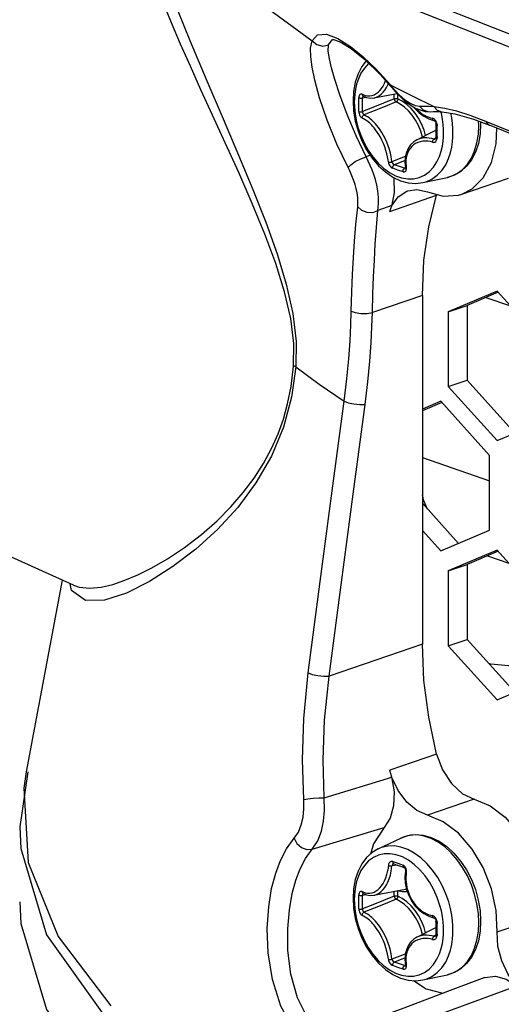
# Model space of a CAD drawing. Extents: x 0 to 420, y 0 to 297.
# Tile 81 of 93: x 323.42 to 328.87, y 205.92 to 217.06. Entities that reach past the tile are written whole.
import ezdxf

# ---------------------------------------------------------------- set-up
doc = ezdxf.new("R2010")
doc.units = 0
doc.header["$LTSCALE"] = 23.1
doc.layers.get('0').update_dxf_attribs({"linetype": 'CONTINUOUS'})
doc.layers.add('02___PRT_ALL_AXES', color=7, linetype='CONTINUOUS')
doc.layers.add('AXES', color=7, linetype='CONTINUOUS')

msp = doc.modelspace()

# ---------------------------------------------------------------- linework, layer by layer
at = {"color": 7, "linetype": 'CONTINUOUS'}
for p, q in [((326.966, 216.837), (326.973, 216.835)), ((326.966, 216.837), (326.966, 216.837)), ((327.502, 216.441), (327.619, 216.309)), ((327.619, 216.309), (327.636, 216.289)), ((327.636, 216.289), (327.671, 216.248)), ((327.429, 216.176), (327.693, 216.226)), ((327.897, 216.061), (328.01, 216.022)), ((328.01, 216.022), (328.07, 216.02)), ((328.07, 216.02), (328.07, 216.02)), ((328.171, 216.021), (328.205, 216.018)), ((328.205, 216.018), (328.205, 216.018)), ((328.559, 215.935), (328.74, 215.866)), ((328.638, 215.905), (328.639, 215.881)), ((327.915, 215.7), (328.131, 215.81)), ((328.74, 215.866), (328.74, 215.866)), ((328.127, 215.714), (328.127, 215.714)), ((327.986, 215.217), (328.263, 215.277)), ((328.425, 215.086), (328.955, 215.267)), ((327.979, 213.941), (327.979, 209.994)), ((328.825, 213.991), (328.273, 213.756)), ((328.836, 213.978), (328.485, 213.829)), ((328.696, 213.918), (328.977, 213.822)), ((329.376, 213.379), (328.825, 213.991)), ((328.273, 213.756), (328.485, 213.829)), ((328.485, 213.829), (328.485, 212.982)), ((328.273, 213.756), (328.273, 212.91)), ((328.273, 212.91), (328.485, 212.982)), ((328.273, 212.91), (328.825, 212.298)), ((328.485, 212.982), (329.025, 212.383)), ((328.188, 212.743), (327.979, 212.654)), ((328.199, 212.73), (327.979, 212.636)), ((328.74, 212.131), (328.188, 212.743)), ((328.825, 212.298), (329.376, 212.532)), ((328.74, 211.284), (328.74, 212.131)), ((327.979, 211.59), (328.389, 211.135)), ((327.979, 211.282), (328.188, 211.05)), ((328.188, 211.05), (328.74, 211.284)), ((328.825, 211.059), (328.273, 210.824)), ((328.836, 211.046), (328.485, 210.897)), ((328.715, 210.994), (328.958, 210.911)), ((329.376, 210.447), (328.825, 211.059)), ((328.273, 210.824), (328.485, 210.897)), ((328.485, 210.897), (328.485, 210.05)), ((328.273, 210.824), (328.273, 209.978)), ((323.901, 210.72), (323.493, 208.552)), ((328.273, 209.978), (328.485, 210.05)), ((328.485, 210.05), (329.025, 209.451)), ((328.273, 209.978), (328.825, 209.366)), ((328.825, 209.366), (329.376, 209.601)), ((323.512, 208.55), (323.419, 207.927)), ((323.493, 208.552), (323.465, 208.367)), ((327.546, 207.921), (327.425, 207.737)), ((327.478, 207.679), (327.734, 207.802)), ((327.425, 207.737), (327.392, 207.621)), ((327.655, 207.509), (327.655, 207.509)), ((327.429, 207.155), (327.788, 207.223)), ((327.915, 206.679), (328.131, 206.789)), ((323.724, 206.707), (324.402, 205.755)), ((328.127, 206.693), (328.127, 206.693)), ((327.986, 206.196), (328.263, 206.256))]:
    msp.add_line(p, q, dxfattribs=at)
at = {"color": 9, "linetype": 'CONTINUOUS'}
for p, q in [((326.914, 216.705), (326.917, 216.777)), ((327.555, 216.265), (327.573, 216.293)), ((327.621, 216.319), (327.619, 216.309)), ((327.621, 216.319), (327.862, 216.198)), ((327.621, 216.319), (327.633, 216.305)), ((327.633, 216.305), (327.639, 216.298)), ((327.639, 216.298), (327.636, 216.289)), ((327.344, 216.18), (327.303, 216.174)), ((327.309, 216.194), (327.305, 216.19)), ((327.31, 216.195), (327.309, 216.194)), ((327.661, 216.165), (327.661, 216.22)), ((327.701, 216.164), (327.701, 216.219)), ((327.862, 216.198), (328.11, 216.078)), ((328.053, 216.083), (328.11, 216.078)), ((328.11, 216.078), (328.235, 216.06)), ((328.194, 216), (328.189, 216.019)), ((328.618, 215.865), (328.616, 215.914)), ((328.131, 215.723), (328.111, 215.711)), ((328.297, 215.555), (328.312, 215.618)), ((327.389, 215.528), (327.342, 215.511)), ((327.784, 215.468), (327.663, 215.419)), ((327.788, 215.385), (327.778, 215.38)), ((327.778, 215.38), (327.784, 215.378)), ((327.784, 215.378), (327.787, 215.379)), ((328.263, 215.277), (328.306, 215.289)), ((328.306, 215.289), (328.373, 215.321)), ((327.611, 214.892), (328.141, 215.074)), ((327.632, 214.957), (327.476, 214.901)), ((327.979, 213.941), (327.413, 213.748)), ((327.979, 212.106), (328.74, 211.845)), ((324.756, 210.779), (324.915, 210.858)), ((325.155, 210.873), (324.89, 210.705)), ((324.005, 210.603), (323.99, 210.68)), ((324.028, 210.663), (324.038, 210.659)), ((324.038, 210.659), (324.091, 210.642)), ((327.979, 209.994), (326.922, 209.633)), ((328.141, 208.751), (327.611, 208.57)), ((326.866, 208.256), (327.632, 208.49)), ((328.566, 208.241), (328.036, 208.06)), ((326.731, 207.675), (327.546, 207.921)), ((327.696, 207.495), (327.635, 207.486)), ((327.65, 207.512), (327.655, 207.509)), ((327.701, 207.143), (327.701, 207.207)), ((327.788, 207.223), (327.799, 207.226)), ((327.344, 207.159), (327.303, 207.153)), ((327.309, 207.173), (327.305, 207.169)), ((327.31, 207.173), (327.309, 207.173)), ((327.661, 207.144), (327.661, 207.199)), ((328.826, 206.74), (329.356, 206.921)), ((328.131, 206.702), (328.111, 206.69)), ((328.297, 206.534), (328.312, 206.597)), ((327.784, 206.447), (327.663, 206.398)), ((327.788, 206.364), (327.778, 206.359)), ((327.778, 206.359), (327.784, 206.357)), ((327.784, 206.357), (327.787, 206.358)), ((328.263, 206.256), (328.306, 206.268)), ((328.306, 206.268), (328.373, 206.3))]:
    msp.add_line(p, q, dxfattribs=at)
at = {"color": 7, "linetype": 'CONTINUOUS'}
for points in [[(329.644, 216.484), (327.77, 217.22), (326.206, 218.035), (324.981, 218.916), (324.118, 219.846), (323.857, 220.268)], [(326.973, 216.835), (327.047, 216.81), (327.173, 216.735), (327.329, 216.609), (327.502, 216.441)], [(327.343, 216.596), (327.294, 216.531), (327.251, 216.447), (327.219, 216.353), (327.2, 216.25), (327.194, 216.142)], [(327.671, 216.248), (327.782, 216.14), (327.897, 216.061)], [(327.194, 216.142), (327.2, 216.028), (327.219, 215.914), (327.251, 215.8), (327.294, 215.691), (327.348, 215.588), (327.412, 215.493), (327.483, 215.409), (327.562, 215.338), (327.646, 215.28), (327.732, 215.239), (327.819, 215.215), (327.904, 215.208), (327.986, 215.217)], [(327.307, 216.196), (327.345, 216.18), (327.387, 216.173), (327.429, 216.176)], [(327.885, 216.069), (327.895, 216.055), (327.942, 216.007), (327.994, 215.968)], [(328.07, 216.02), (328.102, 216.022), (328.171, 216.021)], [(328.205, 216.018), (328.345, 215.996), (328.559, 215.935)], [(327.994, 215.968), (328.051, 215.939), (328.106, 215.922)], [(328.106, 215.922), (328.109, 215.921), (328.115, 215.918), (328.121, 215.912), (328.126, 215.905), (328.13, 215.896), (328.132, 215.887), (328.132, 215.883)], [(328.132, 215.883), (328.131, 215.858), (328.131, 215.829), (328.131, 215.805)], [(328.131, 215.805), (328.131, 215.781), (328.131, 215.752), (328.132, 215.728)], [(328.639, 215.881), (328.633, 215.768), (328.613, 215.661), (328.58, 215.563), (328.535, 215.476), (328.479, 215.403), (328.414, 215.345), (328.342, 215.303), (328.263, 215.277)], [(328.425, 215.086), (328.543, 215.146), (328.669, 215.271), (328.763, 215.445), (328.816, 215.655), (328.823, 215.832)], [(330.157, 215.328), (329.667, 215.501), (329.195, 215.681), (328.74, 215.866)], [(327.915, 215.7), (327.881, 215.679), (327.846, 215.646), (327.818, 215.605), (327.798, 215.558), (327.786, 215.504), (327.782, 215.446), (327.787, 215.389)], [(328.132, 215.728), (328.132, 215.725), (328.131, 215.72), (328.129, 215.716), (328.127, 215.714), (328.127, 215.714)], [(327.787, 215.389), (327.788, 215.386), (327.788, 215.381), (327.787, 215.378), (327.787, 215.378)], [(327.652, 215.278), (327.655, 215.265), (327.66, 215.103), (327.631, 214.952)], [(327.631, 214.952), (327.706, 215.058), (327.802, 215.122), (327.814, 215.126)], [(327.814, 215.126), (327.915, 215.14), (328.036, 215.112)], [(327.979, 213.941), (327.997, 214.34), (328.051, 214.718), (328.141, 215.074)], [(328.036, 215.112), (328.216, 215.063), (328.387, 215.075), (328.425, 215.086)], [(327.611, 214.892), (327.622, 214.924), (327.635, 214.954)], [(328.039, 211.523), (327.996, 211.616), (327.979, 211.685)], [(328.141, 208.751), (328.051, 209.168), (327.997, 209.583), (327.979, 209.994)], [(329.376, 209.757), (329.155, 209.73), (328.755, 209.771), (328.731, 209.778)], [(328.141, 208.751), (328.208, 208.572), (328.308, 208.418), (328.432, 208.304), (328.566, 208.241)], [(327.635, 208.491), (327.622, 208.53), (327.611, 208.57)], [(327.631, 208.496), (327.66, 208.324), (327.654, 208.165), (327.615, 208.027), (327.546, 207.921)], [(328.036, 208.06), (327.915, 208.113), (327.802, 208.209), (327.706, 208.339), (327.631, 208.496)], [(323.465, 208.367), (323.516, 207.524), (323.856, 206.688), (324.452, 205.902)], [(328.566, 208.241), (328.746, 208.166), (328.918, 208.037), (329.072, 207.86), (329.2, 207.647), (329.293, 207.41), (329.346, 207.163), (329.356, 206.921)], [(328.826, 206.74), (328.816, 206.982), (328.763, 207.228), (328.669, 207.467), (328.543, 207.678), (328.387, 207.856), (328.216, 207.985), (328.036, 208.06)], [(323.419, 207.927), (323.431, 207.683), (323.724, 206.707)], [(327.734, 207.802), (327.814, 207.83), (327.898, 207.841), (327.987, 207.834), (328.078, 207.809), (328.168, 207.765), (328.255, 207.705), (328.337, 207.63), (328.412, 207.541), (328.478, 207.442), (328.534, 207.333), (328.579, 207.218), (328.612, 207.099), (328.633, 206.979), (328.639, 206.86)], [(327.478, 207.679), (327.41, 207.637), (327.347, 207.581), (327.294, 207.51), (327.251, 207.426), (327.219, 207.332), (327.2, 207.229), (327.194, 207.121)], [(327.655, 207.509), (327.692, 207.496), (327.733, 207.482), (327.771, 207.47)], [(327.771, 207.47), (327.773, 207.469), (327.777, 207.466), (327.781, 207.46), (327.785, 207.452), (327.787, 207.442), (327.788, 207.432), (327.787, 207.428)], [(327.787, 207.428), (327.782, 207.362), (327.786, 207.29), (327.8, 207.22), (327.824, 207.152), (327.856, 207.09), (327.895, 207.034), (327.942, 206.986), (327.994, 206.947), (328.051, 206.918), (328.106, 206.901)], [(327.194, 207.121), (327.2, 207.007), (327.219, 206.893), (327.251, 206.779), (327.294, 206.67), (327.348, 206.567), (327.412, 206.472), (327.483, 206.388), (327.562, 206.316), (327.646, 206.259), (327.732, 206.218), (327.819, 206.194), (327.904, 206.187), (327.986, 206.196)], [(327.307, 207.175), (327.345, 207.159), (327.387, 207.152), (327.429, 207.155)], [(323.419, 207.081), (323.431, 206.836), (323.724, 205.862), (324.403, 204.908), (325.453, 203.997), (326.86, 203.142), (328.589, 202.361), (330.619, 201.667), (332.9, 201.076), (335.403, 200.594), (338.066, 200.235), (340.855, 200.003), (343.703, 199.903), (346.571, 199.937), (349.394, 200.103), (352.128, 200.4), (354.716, 200.821)], [(328.106, 206.901), (328.109, 206.9), (328.115, 206.897), (328.121, 206.891), (328.126, 206.883), (328.13, 206.875), (328.132, 206.866), (328.132, 206.861)], [(328.132, 206.861), (328.131, 206.837), (328.131, 206.808), (328.131, 206.784)], [(328.131, 206.784), (328.131, 206.76), (328.131, 206.731), (328.132, 206.707)], [(328.639, 206.86), (328.633, 206.747), (328.613, 206.64), (328.58, 206.541), (328.535, 206.455), (328.479, 206.382), (328.414, 206.324), (328.342, 206.282), (328.263, 206.256)], [(327.915, 206.679), (327.881, 206.658), (327.846, 206.625), (327.818, 206.584), (327.798, 206.537), (327.786, 206.483), (327.782, 206.425), (327.787, 206.368)], [(328.132, 206.707), (328.132, 206.704), (328.131, 206.699), (328.129, 206.695), (328.127, 206.693), (328.127, 206.693)], [(329.05, 206.125), (328.951, 206.258), (328.878, 206.411), (328.835, 206.576), (328.826, 206.74)], [(327.787, 206.368), (327.788, 206.365), (327.788, 206.36), (327.787, 206.357), (327.787, 206.357)], [(328.686, 206.223), (328.263, 206.065), (327.768, 205.879), (327.388, 205.736)], [(328.686, 206.223), (328.808, 206.239), (328.929, 206.205), (329.05, 206.125)], [(327.878, 206.189), (328.022, 206.096), (328.212, 206.046)]]:
    msp.add_lwpolyline(points, dxfattribs=at)
at = {"color": 9, "linetype": 'CONTINUOUS'}
for points in [[(324.84, 218.482), (325.628, 217.632), (326.731, 216.823)], [(324.859, 218.184), (324.975, 217.809), (325.155, 217.305), (325.346, 216.825), (325.537, 216.37), (325.722, 215.939), (325.898, 215.53), (326.061, 215.141), (326.207, 214.769), (326.334, 214.412), (326.438, 214.068), (326.512, 213.736), (326.549, 213.421), (326.546, 213.135)], [(326.521, 213.142), (326.524, 213.397), (326.489, 213.68), (326.419, 213.983), (326.32, 214.302), (326.196, 214.636), (326.053, 214.983), (325.9, 215.332), (325.747, 215.668), (325.604, 215.981), (325.472, 216.268), (325.352, 216.535), (325.241, 216.785), (325.138, 217.024), (325.043, 217.256), (324.954, 217.48), (324.874, 217.695), (324.802, 217.905), (324.734, 218.121)], [(327.138, 215.387), (327.01, 215.653), (326.9, 215.926), (326.816, 216.176), (326.761, 216.375), (326.73, 216.524), (326.715, 216.642), (326.713, 216.74), (326.731, 216.823)], [(326.731, 216.823), (326.792, 216.891), (326.892, 216.896), (327.021, 216.847)], [(326.731, 216.823), (326.784, 216.779), (326.851, 216.763), (326.917, 216.777)], [(326.917, 216.777), (326.956, 216.833), (326.966, 216.837)], [(327.021, 216.847), (327.166, 216.756), (327.309, 216.641), (327.456, 216.5), (327.621, 216.319)], [(327.342, 215.511), (327.228, 215.747), (327.128, 215.989), (327.046, 216.209), (326.988, 216.384), (326.95, 216.516), (326.926, 216.619), (326.914, 216.705)], [(327.374, 216.566), (327.371, 216.564), (327.324, 216.514), (327.284, 216.454), (327.255, 216.392), (327.235, 216.332), (327.221, 216.274), (327.213, 216.219), (327.209, 216.169), (327.208, 216.125)], [(327.297, 216.217), (327.33, 216.204), (327.359, 216.198), (327.386, 216.198), (327.411, 216.203), (327.435, 216.211), (327.457, 216.224), (327.479, 216.24), (327.499, 216.26), (327.518, 216.284), (327.535, 216.31), (327.55, 216.34), (327.563, 216.372)], [(327.429, 216.176), (327.441, 216.178), (327.466, 216.188), (327.49, 216.201), (327.513, 216.218), (327.535, 216.24), (327.555, 216.265)], [(327.573, 216.293), (327.589, 216.325), (327.594, 216.337)], [(327.639, 216.298), (327.713, 216.216), (327.782, 216.156)], [(327.208, 216.125), (327.209, 216.082), (327.213, 216.03), (327.221, 215.971), (327.234, 215.905), (327.253, 215.833), (327.281, 215.753), (327.319, 215.667), (327.365, 215.585), (327.418, 215.508), (327.477, 215.439), (327.54, 215.38), (327.607, 215.332), (327.675, 215.296), (327.744, 215.271), (327.813, 215.259), (327.88, 215.261), (327.943, 215.275), (328.003, 215.302), (328.057, 215.341), (328.104, 215.391), (328.143, 215.451), (328.173, 215.513), (328.193, 215.573), (328.206, 215.631), (328.214, 215.686), (328.218, 215.736), (328.22, 215.779)], [(327.258, 216.1), (327.259, 216.138), (327.259, 216.177)], [(327.297, 216.217), (327.292, 216.219), (327.287, 216.22), (327.282, 216.22), (327.277, 216.218), (327.271, 216.214), (327.266, 216.208), (327.262, 216.199), (327.26, 216.188), (327.259, 216.177)], [(327.259, 216.177), (327.266, 216.175), (327.275, 216.173), (327.284, 216.172), (327.294, 216.173), (327.303, 216.174)], [(327.297, 216.217), (327.297, 216.209), (327.3, 216.202), (327.305, 216.197), (327.307, 216.196)], [(327.302, 216.097), (327.302, 216.136), (327.303, 216.174)], [(327.305, 216.19), (327.303, 216.183), (327.303, 216.174)], [(327.661, 216.165), (327.538, 216.116), (327.419, 216.068), (327.303, 216.021)], [(327.681, 216.13), (327.556, 216.08), (327.435, 216.031), (327.318, 215.983)], [(327.701, 216.164), (327.694, 216.166), (327.686, 216.167), (327.677, 216.167), (327.668, 216.167), (327.661, 216.165)], [(327.661, 216.165), (327.662, 216.157), (327.665, 216.148), (327.67, 216.141), (327.675, 216.134), (327.681, 216.13)], [(327.701, 216.164), (327.7, 216.156), (327.697, 216.148), (327.692, 216.14), (327.687, 216.134), (327.681, 216.13)], [(327.98, 215.733), (327.96, 215.799), (327.934, 215.864), (327.901, 215.924), (327.864, 215.98), (327.822, 216.029), (327.777, 216.071), (327.729, 216.105), (327.681, 216.13)], [(328.016, 215.751), (327.998, 215.812), (327.969, 215.881), (327.935, 215.945), (327.896, 216.004), (327.851, 216.057), (327.803, 216.102), (327.752, 216.138), (327.701, 216.164)], [(327.782, 216.156), (327.842, 216.115), (327.896, 216.09), (327.947, 216.083)], [(327.259, 216.022), (327.259, 216.061), (327.258, 216.1)], [(327.259, 216.022), (327.266, 216.02), (327.275, 216.019), (327.284, 216.018), (327.294, 216.019), (327.303, 216.021)], [(327.259, 216.022), (327.26, 216.011), (327.263, 215.998), (327.267, 215.986), (327.272, 215.975), (327.277, 215.966), (327.282, 215.959), (327.288, 215.954), (327.292, 215.95), (327.297, 215.948)], [(327.303, 216.021), (327.302, 216.059), (327.302, 216.097)], [(327.303, 216.021), (327.303, 216.011), (327.305, 216.002), (327.309, 215.993), (327.313, 215.987), (327.318, 215.983)], [(327.909, 216.057), (327.921, 216.044), (327.938, 216.027), (327.954, 216.013), (327.97, 216.001), (327.986, 215.99), (328.003, 215.98)], [(327.947, 216.083), (327.998, 216.084), (328.053, 216.083)], [(327.947, 216.083), (327.988, 216.041), (328.041, 216.021)], [(328.11, 216.078), (328.147, 216.039), (328.196, 216.019), (328.205, 216.018)], [(328.235, 216.06), (328.367, 216.029), (328.517, 215.982), (328.694, 215.913)], [(327.297, 215.948), (327.297, 215.956), (327.3, 215.965), (327.305, 215.973), (327.311, 215.979), (327.318, 215.983)], [(327.594, 215.451), (327.591, 215.477), (327.585, 215.508), (327.577, 215.543), (327.566, 215.582), (327.553, 215.621), (327.538, 215.66), (327.521, 215.696), (327.504, 215.73), (327.486, 215.761), (327.467, 215.789), (327.449, 215.815), (327.433, 215.836), (327.418, 215.853), (327.405, 215.868), (327.392, 215.881), (327.379, 215.893), (327.365, 215.905), (327.35, 215.917), (327.333, 215.928), (327.314, 215.939), (327.297, 215.948)], [(327.635, 215.453), (327.631, 215.481), (327.626, 215.514), (327.618, 215.551), (327.606, 215.593), (327.592, 215.635), (327.576, 215.676), (327.559, 215.715), (327.54, 215.751), (327.521, 215.784), (327.501, 215.814), (327.482, 215.842), (327.464, 215.864), (327.449, 215.882), (327.434, 215.898), (327.42, 215.912), (327.406, 215.925), (327.392, 215.937), (327.376, 215.95), (327.357, 215.962), (327.337, 215.974), (327.318, 215.983)], [(328.003, 215.98), (328.022, 215.969), (328.045, 215.96)], [(328.045, 215.96), (328.07, 215.951), (328.095, 215.945)], [(328.095, 215.945), (328.095, 215.936), (328.098, 215.93), (328.101, 215.925), (328.106, 215.922)], [(328.145, 215.874), (328.144, 215.886), (328.141, 215.898), (328.136, 215.91), (328.129, 215.921), (328.122, 215.929), (328.115, 215.935), (328.108, 215.94), (328.101, 215.943), (328.095, 215.945)], [(328.22, 215.779), (328.219, 215.823), (328.215, 215.875), (328.207, 215.934), (328.194, 216)], [(328.326, 215.782), (328.325, 215.829), (328.321, 215.886), (328.312, 215.952), (328.302, 216.003)], [(328.694, 215.913), (329.151, 215.727), (329.609, 215.553), (330.11, 215.375)], [(328.694, 215.913), (328.72, 215.879), (328.74, 215.866)], [(328.145, 215.874), (328.138, 215.877), (328.133, 215.88), (328.132, 215.883)], [(328.145, 215.874), (328.144, 215.836), (328.144, 215.797)], [(328.144, 215.797), (328.144, 215.758), (328.145, 215.72)], [(328.373, 215.321), (328.435, 215.366), (328.489, 215.425), (328.534, 215.495), (328.571, 215.577), (328.597, 215.667), (328.613, 215.764), (328.618, 215.865)], [(328.095, 215.675), (328.071, 215.681), (328.045, 215.685), (328.016, 215.687), (327.985, 215.686), (327.955, 215.68), (327.928, 215.672), (327.903, 215.66), (327.88, 215.646), (327.86, 215.628), (327.843, 215.608), (327.827, 215.585), (327.814, 215.56), (327.804, 215.53), (327.797, 215.499), (327.793, 215.466), (327.792, 215.435), (327.794, 215.407), (327.797, 215.381)], [(328.111, 215.711), (328.086, 215.718), (328.058, 215.722), (328.028, 215.724), (327.995, 215.723), (327.964, 215.718), (327.934, 215.709), (327.915, 215.7)], [(328.095, 215.675), (328.101, 215.674), (328.108, 215.673), (328.115, 215.674), (328.122, 215.677), (328.13, 215.682), (328.136, 215.689), (328.141, 215.698), (328.144, 215.709), (328.145, 215.72)], [(328.095, 215.675), (328.095, 215.684), (328.098, 215.692), (328.101, 215.7), (328.106, 215.707), (328.111, 215.711)], [(328.111, 215.711), (328.119, 215.711), (328.127, 215.714)], [(328.145, 215.72), (328.138, 215.722), (328.133, 215.725), (328.132, 215.728)], [(328.312, 215.618), (328.321, 215.679), (328.325, 215.734), (328.326, 215.782)], [(327.138, 215.387), (327.168, 215.419), (327.22, 215.455), (327.282, 215.488), (327.342, 215.511)], [(327.476, 214.901), (327.483, 214.976), (327.482, 215.051), (327.474, 215.123), (327.462, 215.189), (327.447, 215.251), (327.429, 215.308), (327.41, 215.362), (327.389, 215.413), (327.367, 215.462), (327.342, 215.511)], [(327.594, 215.451), (327.601, 215.449), (327.61, 215.448), (327.619, 215.448), (327.627, 215.45), (327.635, 215.453)], [(327.594, 215.451), (327.595, 215.444), (327.597, 215.436), (327.6, 215.428), (327.605, 215.418), (327.61, 215.408), (327.618, 215.399), (327.627, 215.39), (327.635, 215.384), (327.644, 215.38)], [(327.788, 215.513), (327.753, 215.5), (327.635, 215.453)], [(327.635, 215.453), (327.637, 215.444), (327.642, 215.436), (327.648, 215.428), (327.655, 215.423), (327.663, 215.419)], [(327.986, 215.217), (328.023, 215.227), (328.088, 215.257), (328.147, 215.3), (328.199, 215.355), (328.243, 215.42), (328.275, 215.489), (328.297, 215.555)], [(327.247, 214.942), (327.25, 214.996), (327.247, 215.05), (327.24, 215.102), (327.229, 215.151), (327.217, 215.196), (327.204, 215.238), (327.189, 215.277), (327.174, 215.315), (327.157, 215.351), (327.138, 215.387)], [(327.644, 215.38), (327.644, 215.389), (327.646, 215.398), (327.65, 215.407), (327.656, 215.414), (327.663, 215.419)], [(327.76, 215.34), (327.701, 215.36), (327.644, 215.38)], [(327.778, 215.38), (327.72, 215.399), (327.663, 215.419)], [(327.76, 215.34), (327.769, 215.338), (327.777, 215.339), (327.785, 215.342), (327.791, 215.347), (327.794, 215.353), (327.797, 215.361), (327.798, 215.368), (327.798, 215.375), (327.797, 215.381)], [(327.76, 215.34), (327.76, 215.349), (327.762, 215.359), (327.766, 215.368), (327.772, 215.375), (327.778, 215.38)], [(327.797, 215.381), (327.792, 215.384), (327.788, 215.387), (327.787, 215.389)], [(327.174, 213.765), (327.181, 213.98), (327.189, 214.179), (327.199, 214.369), (327.211, 214.555), (327.226, 214.745), (327.247, 214.942)], [(327.247, 214.942), (327.291, 214.904), (327.352, 214.882), (327.418, 214.881), (327.476, 214.901)], [(327.413, 213.748), (327.42, 213.959), (327.427, 214.153), (327.436, 214.339), (327.446, 214.522), (327.459, 214.708), (327.476, 214.901)], [(327.093, 212.744), (327.123, 212.997), (327.145, 213.225), (327.16, 213.429), (327.169, 213.609), (327.174, 213.765)], [(327.174, 213.765), (327.22, 213.747), (327.284, 213.737), (327.354, 213.738), (327.413, 213.748)], [(327.33, 212.707), (327.361, 212.964), (327.383, 213.197), (327.398, 213.405), (327.408, 213.589), (327.413, 213.748)], [(324.915, 210.858), (325.092, 210.961), (325.284, 211.089), (325.477, 211.237), (325.654, 211.392), (325.81, 211.549), (325.95, 211.71), (326.074, 211.874), (326.18, 212.041), (326.271, 212.209), (326.345, 212.376), (326.405, 212.543), (326.453, 212.716), (326.493, 212.911), (326.521, 213.142)], [(326.546, 213.135), (326.497, 212.789), (326.406, 212.45), (326.27, 212.122), (326.095, 211.819), (325.89, 211.543), (325.661, 211.294), (325.414, 211.07), (325.155, 210.873)], [(326.546, 213.135), (326.539, 213.137), (326.531, 213.14), (326.521, 213.142)], [(326.546, 213.135), (326.81, 212.938), (327.093, 212.744)], [(326.686, 209.67), (326.823, 210.704), (326.959, 211.729), (327.093, 212.744)], [(326.922, 209.633), (327.06, 210.667), (327.195, 211.692), (327.33, 212.707)], [(327.093, 212.744), (327.139, 212.727), (327.203, 212.713), (327.272, 212.706), (327.33, 212.707)], [(324.091, 210.642), (324.212, 210.629), (324.341, 210.641), (324.474, 210.672), (324.611, 210.718), (324.756, 210.779)], [(324.89, 210.705), (324.628, 210.574), (324.38, 210.495), (324.163, 210.49), (324.005, 210.603)], [(326.638, 208.238), (326.623, 208.685), (326.637, 209.154), (326.686, 209.67)], [(326.686, 209.67), (326.732, 209.653), (326.796, 209.64), (326.864, 209.633), (326.922, 209.633)], [(326.866, 208.256), (326.856, 208.685), (326.872, 209.136), (326.922, 209.633)], [(326.528, 207.8), (326.575, 207.87), (326.607, 207.952), (326.628, 208.038), (326.638, 208.131), (326.638, 208.238)], [(326.638, 208.238), (326.682, 208.246), (326.743, 208.252), (326.808, 208.256), (326.866, 208.256)], [(326.731, 207.675), (326.794, 207.769), (326.837, 207.878), (326.861, 207.992), (326.872, 208.115), (326.866, 208.256)], [(327.251, 205.549), (327.074, 205.433), (326.884, 205.407), (326.695, 205.478), (326.521, 205.645), (326.378, 205.898), (326.282, 206.2), (326.234, 206.502), (326.223, 206.779), (326.239, 207.023), (326.272, 207.23), (326.318, 207.403), (326.372, 207.548), (326.44, 207.68), (326.528, 207.8)], [(326.528, 207.8), (326.558, 207.741), (326.61, 207.695), (326.672, 207.671), (326.731, 207.675)], [(328.618, 206.844), (328.613, 206.95), (328.597, 207.057), (328.571, 207.166), (328.534, 207.272), (328.489, 207.373), (328.435, 207.469), (328.373, 207.556), (328.306, 207.634), (328.233, 207.701), (328.157, 207.756), (328.078, 207.797), (327.999, 207.824), (327.921, 207.837), (327.844, 207.834), (327.772, 207.817), (327.734, 207.802)], [(327.14, 205.574), (326.981, 205.554), (326.822, 205.618), (326.679, 205.768), (326.564, 205.993), (326.49, 206.261), (326.457, 206.529), (326.454, 206.775), (326.473, 206.99), (326.505, 207.173), (326.547, 207.325), (326.595, 207.454), (326.655, 207.57), (326.731, 207.675)], [(327.961, 207.579), (327.888, 207.632), (327.813, 207.673), (327.737, 207.7), (327.662, 207.712), (327.588, 207.711), (327.518, 207.695), (327.478, 207.679)], [(327.887, 207.503), (327.821, 207.552), (327.753, 207.588), (327.683, 207.613), (327.615, 207.624), (327.548, 207.623), (327.484, 207.609), (327.425, 207.582), (327.371, 207.543), (327.324, 207.493), (327.284, 207.433), (327.255, 207.371), (327.235, 207.311), (327.221, 207.253), (327.213, 207.198), (327.209, 207.148), (327.208, 207.104)], [(328.326, 206.761), (328.325, 206.808), (328.321, 206.865), (328.312, 206.93), (328.298, 207.003), (328.277, 207.082), (328.246, 207.17), (328.204, 207.264), (328.154, 207.355), (328.095, 207.439), (328.031, 207.515), (327.961, 207.579)], [(327.297, 207.196), (327.33, 207.183), (327.359, 207.177), (327.386, 207.177), (327.411, 207.182), (327.435, 207.19), (327.457, 207.203), (327.479, 207.219), (327.499, 207.239), (327.518, 207.263), (327.535, 207.289), (327.55, 207.319), (327.564, 207.353), (327.576, 207.391), (327.587, 207.436)], [(327.429, 207.155), (327.441, 207.157), (327.466, 207.167), (327.49, 207.18), (327.513, 207.197), (327.535, 207.219), (327.555, 207.244), (327.573, 207.272), (327.589, 207.304), (327.604, 207.34), (327.617, 207.381), (327.627, 207.428), (327.635, 207.486)], [(327.644, 207.536), (327.635, 207.538), (327.626, 207.537), (327.618, 207.533), (327.61, 207.528), (327.605, 207.521), (327.6, 207.513), (327.597, 207.505), (327.595, 207.497), (327.587, 207.436)], [(327.594, 207.49), (327.601, 207.488), (327.61, 207.487), (327.619, 207.486), (327.627, 207.485), (327.635, 207.486)], [(327.655, 207.509), (327.648, 207.507), (327.642, 207.502), (327.637, 207.494), (327.635, 207.486)], [(327.644, 207.536), (327.701, 207.516), (327.76, 207.496)], [(327.644, 207.536), (327.644, 207.526), (327.646, 207.518), (327.65, 207.512)], [(327.76, 207.496), (327.76, 207.487), (327.762, 207.479), (327.766, 207.473), (327.771, 207.47)], [(327.797, 207.421), (327.798, 207.428), (327.798, 207.436), (327.797, 207.446), (327.794, 207.456), (327.79, 207.466), (327.785, 207.476), (327.777, 207.485), (327.769, 207.492), (327.76, 207.496)], [(327.797, 207.421), (327.792, 207.423), (327.788, 207.426), (327.787, 207.428)], [(328.009, 207.376), (327.95, 207.444), (327.887, 207.503)], [(327.797, 207.421), (327.794, 207.392), (327.792, 207.359), (327.793, 207.321), (327.798, 207.28), (327.805, 207.239), (327.817, 207.199), (327.83, 207.162), (327.846, 207.127), (327.864, 207.096), (327.883, 207.068), (327.902, 207.043), (327.921, 207.023), (327.938, 207.006), (327.954, 206.992), (327.97, 206.98), (327.986, 206.969), (328.003, 206.959), (328.022, 206.948), (328.045, 206.938), (328.07, 206.93), (328.095, 206.924)], [(328.22, 206.758), (328.219, 206.801), (328.215, 206.853), (328.207, 206.913), (328.194, 206.979), (328.175, 207.051), (328.147, 207.131), (328.109, 207.216), (328.063, 207.299), (328.009, 207.376)], [(327.701, 207.207), (327.752, 207.198), (327.803, 207.199), (327.807, 207.2)], [(327.208, 207.104), (327.209, 207.061), (327.213, 207.009), (327.221, 206.95), (327.234, 206.884), (327.253, 206.812), (327.281, 206.732), (327.319, 206.646), (327.365, 206.564), (327.418, 206.487), (327.477, 206.418), (327.54, 206.359), (327.607, 206.311), (327.675, 206.274), (327.744, 206.25), (327.813, 206.238), (327.88, 206.24), (327.943, 206.254), (328.003, 206.281), (328.057, 206.32), (328.104, 206.37), (328.143, 206.43), (328.173, 206.492), (328.193, 206.552), (328.206, 206.61), (328.214, 206.665), (328.218, 206.715), (328.22, 206.758)], [(327.258, 207.079), (327.259, 207.117), (327.259, 207.156)], [(327.297, 207.196), (327.292, 207.198), (327.287, 207.199), (327.282, 207.199), (327.277, 207.197), (327.271, 207.193), (327.266, 207.187), (327.262, 207.178), (327.26, 207.167), (327.259, 207.156)], [(327.259, 207.156), (327.266, 207.154), (327.275, 207.152), (327.284, 207.151), (327.294, 207.152), (327.303, 207.153)], [(327.297, 207.196), (327.297, 207.188), (327.3, 207.181), (327.305, 207.176), (327.307, 207.175)], [(327.302, 207.076), (327.302, 207.115), (327.303, 207.153)], [(327.305, 207.169), (327.303, 207.162), (327.303, 207.153)], [(327.661, 207.144), (327.538, 207.095), (327.419, 207.047), (327.303, 207)], [(327.681, 207.109), (327.556, 207.059), (327.435, 207.01), (327.318, 206.962)], [(327.701, 207.143), (327.694, 207.145), (327.686, 207.146), (327.677, 207.146), (327.668, 207.146), (327.661, 207.144)], [(327.661, 207.144), (327.662, 207.136), (327.665, 207.127), (327.67, 207.12), (327.675, 207.113), (327.681, 207.109)], [(327.701, 207.143), (327.7, 207.135), (327.697, 207.127), (327.692, 207.119), (327.687, 207.113), (327.681, 207.109)], [(327.98, 206.712), (327.96, 206.778), (327.934, 206.843), (327.901, 206.903), (327.864, 206.959), (327.822, 207.008), (327.777, 207.05), (327.729, 207.084), (327.681, 207.109)], [(328.016, 206.73), (327.998, 206.791), (327.969, 206.86), (327.935, 206.924), (327.896, 206.983), (327.851, 207.036), (327.803, 207.081), (327.752, 207.117), (327.701, 207.143)], [(327.259, 207.001), (327.259, 207.04), (327.258, 207.079)], [(327.259, 207.001), (327.266, 206.999), (327.275, 206.998), (327.284, 206.997), (327.294, 206.998), (327.303, 207)], [(327.259, 207.001), (327.26, 206.99), (327.263, 206.977), (327.267, 206.965), (327.272, 206.954), (327.277, 206.945), (327.282, 206.938), (327.288, 206.933), (327.292, 206.929), (327.297, 206.927)], [(327.303, 207), (327.302, 207.038), (327.302, 207.076)], [(327.303, 207), (327.303, 206.99), (327.305, 206.981), (327.309, 206.972), (327.313, 206.966), (327.318, 206.962)], [(327.297, 206.927), (327.297, 206.935), (327.3, 206.944), (327.305, 206.952), (327.311, 206.958), (327.318, 206.962)], [(327.594, 206.43), (327.591, 206.456), (327.585, 206.487), (327.577, 206.522), (327.566, 206.561), (327.553, 206.6), (327.538, 206.639), (327.521, 206.675), (327.504, 206.709), (327.486, 206.74), (327.467, 206.768), (327.449, 206.794), (327.433, 206.815), (327.418, 206.832), (327.405, 206.847), (327.392, 206.86), (327.379, 206.872), (327.365, 206.884), (327.35, 206.895), (327.333, 206.907), (327.314, 206.918), (327.297, 206.927)], [(327.635, 206.432), (327.631, 206.46), (327.626, 206.493), (327.618, 206.53), (327.606, 206.572), (327.592, 206.614), (327.576, 206.655), (327.559, 206.694), (327.54, 206.73), (327.521, 206.763), (327.501, 206.793), (327.482, 206.821), (327.464, 206.843), (327.449, 206.861), (327.434, 206.877), (327.42, 206.891), (327.406, 206.904), (327.392, 206.916), (327.376, 206.928), (327.357, 206.941), (327.337, 206.953), (327.318, 206.962)], [(328.095, 206.924), (328.095, 206.915), (328.098, 206.909), (328.101, 206.904), (328.106, 206.901)], [(328.145, 206.853), (328.144, 206.865), (328.141, 206.877), (328.136, 206.889), (328.129, 206.9), (328.122, 206.908), (328.115, 206.914), (328.108, 206.919), (328.101, 206.922), (328.095, 206.924)], [(328.145, 206.853), (328.138, 206.856), (328.133, 206.858), (328.132, 206.861)], [(328.145, 206.853), (328.144, 206.814), (328.144, 206.776)], [(328.144, 206.776), (328.144, 206.737), (328.145, 206.698)], [(328.312, 206.597), (328.321, 206.658), (328.325, 206.713), (328.326, 206.761)], [(328.373, 206.3), (328.435, 206.345), (328.489, 206.404), (328.534, 206.474), (328.571, 206.555), (328.597, 206.646), (328.613, 206.743), (328.618, 206.844)], [(328.095, 206.654), (328.071, 206.66), (328.045, 206.664), (328.016, 206.666), (327.985, 206.664), (327.955, 206.659), (327.928, 206.651), (327.903, 206.639), (327.88, 206.624), (327.86, 206.607), (327.843, 206.587), (327.827, 206.564), (327.814, 206.539), (327.804, 206.509), (327.797, 206.478), (327.793, 206.445), (327.792, 206.414), (327.794, 206.386), (327.797, 206.36)], [(328.111, 206.69), (328.086, 206.697), (328.058, 206.701), (328.028, 206.703), (327.995, 206.702), (327.964, 206.697), (327.934, 206.688), (327.915, 206.679)], [(328.095, 206.654), (328.101, 206.653), (328.108, 206.652), (328.115, 206.653), (328.122, 206.656), (328.13, 206.66), (328.136, 206.668), (328.141, 206.677), (328.144, 206.688), (328.145, 206.698)], [(328.095, 206.654), (328.095, 206.663), (328.098, 206.671), (328.101, 206.679), (328.106, 206.686), (328.111, 206.69)], [(328.111, 206.69), (328.119, 206.69), (328.127, 206.693)], [(328.145, 206.698), (328.138, 206.701), (328.133, 206.704), (328.132, 206.707)], [(327.594, 206.43), (327.601, 206.428), (327.61, 206.427), (327.619, 206.427), (327.627, 206.429), (327.635, 206.432)], [(327.594, 206.43), (327.595, 206.423), (327.597, 206.415), (327.6, 206.407), (327.605, 206.397), (327.61, 206.387), (327.618, 206.378), (327.627, 206.369), (327.635, 206.363), (327.644, 206.359)], [(327.788, 206.492), (327.753, 206.478), (327.635, 206.432)], [(327.635, 206.432), (327.637, 206.423), (327.642, 206.415), (327.648, 206.407), (327.655, 206.402), (327.663, 206.398)], [(327.986, 206.196), (328.023, 206.206), (328.088, 206.236), (328.147, 206.279), (328.199, 206.334), (328.243, 206.399), (328.275, 206.468), (328.297, 206.534)], [(327.644, 206.359), (327.644, 206.368), (327.646, 206.377), (327.65, 206.386), (327.656, 206.393), (327.663, 206.398)], [(327.76, 206.319), (327.701, 206.338), (327.644, 206.359)], [(327.778, 206.359), (327.72, 206.378), (327.663, 206.398)], [(327.76, 206.319), (327.769, 206.317), (327.777, 206.318), (327.785, 206.321), (327.791, 206.326), (327.794, 206.332), (327.797, 206.339), (327.798, 206.347), (327.798, 206.354), (327.797, 206.36)], [(327.76, 206.319), (327.76, 206.328), (327.762, 206.338), (327.766, 206.347), (327.772, 206.354), (327.778, 206.359)], [(327.797, 206.36), (327.792, 206.363), (327.788, 206.366), (327.787, 206.368)], [(329.046, 206.127), (328.175, 205.805), (327.701, 205.629)]]:
    msp.add_lwpolyline(points, dxfattribs=at)
at = {"layer": '02___PRT_ALL_AXES', "color": 7, "linetype": 'CONTINUOUS'}
msp.add_lwpolyline([(323.899, 220.214), (324.743, 219.23), (325.988, 218.298), (327.608, 217.436), (329.57, 216.662)], dxfattribs=at)
at = {"layer": 'AXES', "color": 7, "linetype": 'CONTINUOUS'}
msp.add_line((324.028, 210.663), (322.417, 211.389), dxfattribs=at)

doc.saveas('drawing.dxf')
